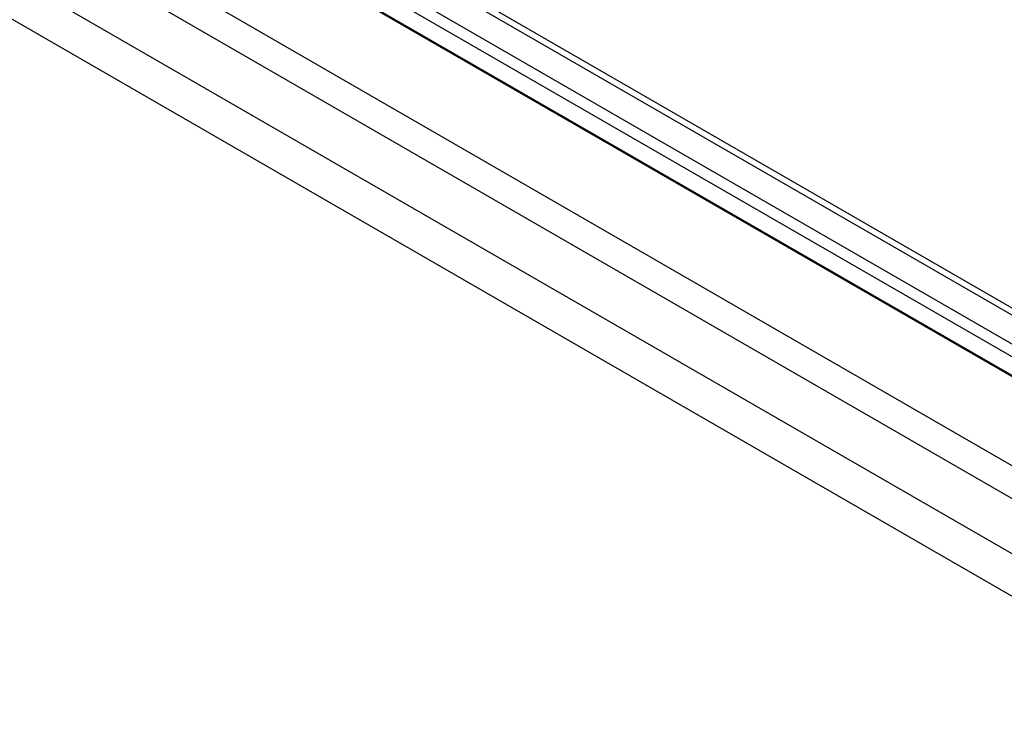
# Model space of a CAD drawing. Header units: inches. Extents: x 0 to 82.7, y 0 to 58.5.
# Tile 55 of 91: x 69.436 to 70.119, y 19.446 to 19.932. Entities that reach past the tile are written whole.
import ezdxf

# ---------------------------------------------------------------- set-up
doc = ezdxf.new("R2010")
doc.units = ezdxf.units.IN
doc.header["$LTSCALE"] = 4.547244
doc.header["$MEASUREMENT"] = 0
doc.layers.get('0').update_dxf_attribs({"linetype": 'CONTINUOUS'})

msp = doc.modelspace()

# ---------------------------------------------------------------- linework, layer by layer
at = {"color": 7, "linetype": 'CONTINUOUS'}
for p, q in [((68.38821, 20.6256), (73.4736, 17.68961)), ((73.45152, 17.67949), (68.36955, 20.6135)), ((68.33641, 20.59436), (73.41801, 17.66056)), ((73.40424, 17.63889), (68.32264, 20.57269)), ((68.74488, 20.52396), (70.52055, 19.4988)), ((68.75248, 20.52453), (70.52443, 19.50151)), ((68.71709, 20.51999), (70.5173, 19.48067)), ((68.71341, 20.51325), (70.51362, 19.47392)), ((70.50546, 19.46481), (68.70189, 20.50607)), ((68.70305, 20.50628), (70.50661, 19.46502))]:
    msp.add_line(p, q, dxfattribs=at)

doc.saveas('drawing.dxf')
